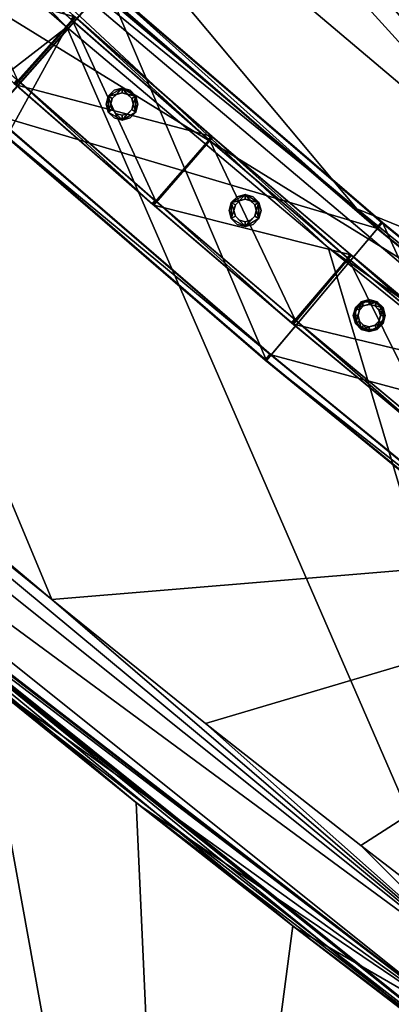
# Model space of a CAD drawing. Header units: millimetres. Extents: x 93711086 to 93775423, y 1247239064 to 1247319365.
# Tile 55 of 256: x 93747641 to 93747889, y 1247275361 to 1247276017. Entities that reach past the tile are written whole.
import ezdxf

# ---------------------------------------------------------------- set-up
doc = ezdxf.new("R2010")
doc.units = ezdxf.units.MM
doc.layers.add('BEAM', color=7, linetype='Continuous')
doc.layers.add('CONCRETE_ITEM', color=7, linetype='Continuous')

# ---------------------------------------------------------------- blocks, each defined once
blk = doc.blocks.new('ad5c39cf-2ef9-4802-b14b-9efffbcddd81')
at = {"color": 0, "transparency": 16777216}
mesh = blk.add_polyface(dxfattribs=at)
corners = [(93747348.67, 1247276308.42, 3483.8), (93746376.74, 1247275601.09, 3094.07), (93747211.1, 1247276441.24, 3488.56), (93747455.03, 1247276129.24, 3933.28), (93746675.23, 1247276555.58, 3945.11), (93746781.57, 1247276447.92, 3940.69), (93746857.65, 1247276371.59, 3937.68), (93746934.08, 1247276295.66, 3934.78), (93747373.48, 1247276040.84, 3928.05), (93747010.92, 1247276220.21, 3931.99), (93747482.05, 1247276432.73, 3948.1), (93747271.89, 1247276636.66, 3955.66), (93747483.28, 1247275781.92, 3917.74), (93747292.3, 1247275952.84, 3922.85), (93747436.05, 1247275823.25, 3918.9), (93747150.74, 1247276085.4, 3927.24), (93747467.5, 1247275795.65, 3918.12), (93747280.19, 1247275940.25, 3905.39), (93747268.04, 1247275927.6, 3887.86), (93747962.17, 1247275373.01, 3891.58), (93747243.77, 1247275902.36, 3852.87), (93747098.23, 1247276038.74, 3677.31), (93747387.46, 1247275772.76, 3758.93), (93746957.49, 1247276174.53, 3682.07), (93747487.16, 1247276178.5, 3479.39), (93746721.05, 1247275274.49, 3083.75), (93747626.9, 1247276052.27, 3475.41), (93747642.12, 1247276038.86, 3475.03), (93747091.23, 1247274953.55, 3075.72), (93747672.64, 1247276012.21, 3474.27), (93747507.31, 1247276203.43, 3382.97), (93747369.09, 1247276333.15, 3387.39), (93747558.04, 1247276258.68, 3377.97), (93747388.14, 1247275772.17, 3806.47), (93747404.6, 1247275757.68, 3848.52), (93747388.74, 1247275771.64, 3848.92), (93747436.43, 1247275729.9, 3847.74), (93747240.93, 1247275904.97, 3672.91), (93746719.84, 1247275028.2, 3335.72), (93747748.19, 1247274844.9, 3491.34), (93747402.08, 1247275759.9, 3668.55), (93747386.18, 1247275773.89, 3668.95), (93747497.24, 1247276190.96, 3431.18), (93747004.98, 1247276691.23, 3400.89), (93747080.41, 1247276615.51, 3397.88), (93747135.29, 1247276515.82, 3491.39), (93747155.98, 1247276540.36, 3394.98), (93747231.7, 1247276465.82, 3392.15), (93747662.67, 1247275630.75, 3913.85), (93746806.83, 1247276323.41, 3867.71), (93746883.57, 1247276247.17, 3864.8), (93747101.29, 1247276035.83, 3857.26), (93746960.75, 1247276171.36, 3862.01), (93746515.68, 1247276618.25, 3789.74), (93747617.48, 1247275577.29, 3843.86)]
mesh.append_faces([[corners[k] for k in face] for face in [(0, 1, 2, 0), (3, 4, 5, 3), (3, 5, 6, 3), (7, 3, 6, 7), (8, 7, 9, 8), (8, 3, 7, 8), (3, 10, 11, 3), (12, 3, 8, 12), (8, 13, 14, 8), (15, 13, 8, 15), (8, 9, 15, 8), (8, 16, 12, 8), (16, 8, 14, 16), (17, 18, 19, 17), (18, 20, 19, 18), (21, 22, 23, 21), (0, 24, 25, 0), (24, 26, 25, 24), (27, 25, 26, 27), (28, 25, 29, 28), (27, 29, 25, 27), (30, 31, 32, 30), (17, 16, 14, 17), (33, 34, 35, 33), (35, 20, 33, 35), (33, 36, 34, 33), (37, 21, 38, 37), (39, 40, 38, 39), (41, 38, 40, 41), (42, 43, 44, 42), (0, 42, 24, 0), (45, 42, 2, 45), (2, 42, 0, 2), (42, 44, 46, 42), (42, 31, 30, 42), (42, 46, 47, 42), (42, 47, 31, 42), (15, 17, 13, 15), (7, 17, 9, 7), (9, 17, 15, 9), (17, 14, 13, 17), (17, 12, 16, 17), (17, 48, 12, 17), (18, 49, 50, 18), (18, 51, 20, 18), (18, 50, 52, 18), (18, 52, 51, 18), (33, 53, 22, 33), (52, 33, 51, 52), (50, 33, 52, 50), (51, 33, 20, 51), (33, 54, 36, 33), (22, 21, 37, 22), (22, 37, 41, 22)]], dxfattribs={"color": 0})
mesh = blk.add_polyface(dxfattribs=at)
corners = [(93748061.37, 1247275925.67, 3647.44), (93747790.51, 1247276150.9, 3367.86), (93747745.78, 1247276190.07, 3368.98), (93747477.2, 1247276437.34, 3662.74), (93748111.72, 1247275790.59, 3365.38), (93747865.71, 1247275891.02, 3373.91), (93747558.04, 1247276258.68, 3377.97), (93747965, 1247275810.66, 3372.03), (93747692.3, 1247276037.52, 3377.85), (93747661.88, 1247276064.09, 3378.6), (93747960.71, 1247276007.1, 3363.91), (93747753.91, 1247276182.93, 3939.75), (93747798.27, 1247276144.11, 3938.64), (93747482.05, 1247276432.73, 3948.1), (93747455.03, 1247276129.24, 3933.28), (93747617.77, 1247276305.64, 3943.7), (93748191.53, 1247275674.66, 3924.55), (93747967.27, 1247276001.72, 3934.71), (93747483.28, 1247275781.92, 3917.74), (93747662.67, 1247275630.75, 3913.85), (93747497.24, 1247276190.96, 3431.18), (93747672.64, 1247276012.21, 3474.27), (93747642.12, 1247276038.86, 3475.03), (93748056.39, 1247275718.35, 3418.6), (93747846.54, 1247275865.37, 3470.34), (93747646.69, 1247276077.46, 3378.98), (93747507.31, 1247276203.43, 3382.97), (93748167.68, 1247275652.97, 3368.86), (93748065.75, 1247275731.33, 3370.38), (93747472.34, 1247276441.96, 3377.39), (93747608.76, 1247276313.92, 3372.97), (93748058.4, 1247275928.03, 3362.03), (93748157.7, 1247275849.85, 3360.39), (93748064.34, 1247275923.3, 3932.85), (93748149.15, 1247275626.87, 3465.3), (93748047.02, 1247275705.36, 3466.81), (93747626.9, 1247276052.27, 3475.41), (93747487.16, 1247276178.5, 3479.39), (93747946.06, 1247275784.85, 3468.47), (93748258.27, 1247275772.53, 3358.86), (93748163.04, 1247275845.65, 3931.22), (93747280.19, 1247275940.25, 3905.39), (93747962.17, 1247275373.01, 3891.58)]
mesh.append_faces([[corners[k] for k in face] for face in [(0, 1, 2, 0), (2, 3, 0, 2), (4, 5, 6, 4), (5, 4, 7, 5), (8, 6, 5, 8), (6, 8, 9, 6), (6, 1, 10, 6), (1, 6, 2, 1), (10, 4, 6, 10), (3, 11, 0, 3), (12, 0, 11, 12), (13, 14, 15, 13), (16, 17, 12, 16), (12, 11, 16, 12), (14, 16, 15, 14), (14, 18, 19, 14), (14, 19, 16, 14), (20, 21, 22, 20), (23, 24, 20, 23), (21, 20, 24, 21), (8, 20, 9, 8), (20, 8, 5, 20), (5, 23, 20, 5), (6, 25, 26, 6), (6, 9, 25, 6), (4, 27, 28, 4), (28, 7, 4, 28), (29, 30, 6, 29), (2, 6, 30, 2), (10, 31, 4, 10), (32, 4, 31, 32), (33, 17, 16, 33), (23, 34, 35, 23), (20, 36, 37, 20), (20, 22, 36, 20), (24, 23, 38, 24), (38, 23, 35, 38), (25, 20, 26, 25), (9, 20, 25, 9), (23, 5, 7, 23), (23, 7, 28, 23), (0, 39, 32, 0), (3, 30, 29, 3), (3, 2, 30, 3), (10, 0, 31, 10), (1, 0, 10, 1), (31, 0, 32, 31), (15, 3, 13, 15), (11, 3, 15, 11), (17, 33, 0, 17), (0, 12, 17, 0), (0, 33, 40, 0), (15, 16, 11, 15), (41, 42, 19, 41)]], dxfattribs={"color": 0})
mesh = blk.add_polyface(dxfattribs=at)
corners = [(93748089.34, 1247275299.29, 3907.38), (93748191.53, 1247275674.66, 3924.55), (93747972.75, 1247275386.64, 3908.83), (93747091.23, 1247274953.55, 3075.72), (93747672.64, 1247276012.21, 3474.27), (93748087.69, 1247275056.53, 3297.62), (93747868.31, 1247275466.79, 3910.32), (93747764.91, 1247275548.15, 3911.99), (93747662.67, 1247275630.75, 3913.85), (93747940.42, 1247275344.96, 3856.08), (93747962.17, 1247275373.01, 3891.58), (93747243.77, 1247275902.36, 3852.87), (93748164.35, 1247275157.67, 3656.13), (93748045.84, 1247275244.39, 3657.39), (93747748.19, 1247274844.9, 3491.34), (93747928.32, 1247275332.48, 3658.84), (93747823.02, 1247275413.36, 3660.34), (93747846.54, 1247275865.37, 3470.34), (93747946.06, 1247275784.85, 3468.47), (93748047.02, 1247275705.36, 3466.81), (93748149.15, 1247275626.87, 3465.3), (93747404.6, 1247275757.68, 3848.52), (93747436.43, 1247275729.9, 3847.74), (93747824.7, 1247275412.04, 3840.32), (93747929.84, 1247275331.32, 3838.83), (93748047.17, 1247275243.41, 3837.38), (93748046.14, 1247275244.17, 3698.77), (93748046.5, 1247275243.9, 3747.39), (93747387.46, 1247275772.76, 3758.93), (93747388.14, 1247275772.17, 3806.47), (93747386.18, 1247275773.89, 3668.95), (93747433.99, 1247275732.04, 3667.77), (93747418.01, 1247275745.95, 3668.16), (93747615.41, 1247275578.98, 3663.88), (93747402.08, 1247275759.9, 3668.55), (93747718.67, 1247275495.48, 3662.01), (93748283.82, 1247275072.25, 3655.07), (93748056.39, 1247275718.35, 3418.6), (93748263.37, 1247275541.24, 3463.84), (93748167.68, 1247275652.97, 3368.86), (93748065.75, 1247275731.33, 3370.38), (93748325.52, 1247275128.5, 3905.06), (93748206.98, 1247275213.23, 3906.13), (93747388.74, 1247275771.64, 3848.92), (93747617.48, 1247275577.29, 3843.86), (93747720.55, 1247275493.99, 3841.99), (93748165.5, 1247275156.83, 3836.13)]
mesh.append_faces([[corners[k] for k in face] for face in [(0, 1, 2, 0), (3, 4, 5, 3), (6, 2, 1, 6), (7, 1, 8, 7), (1, 7, 6, 1), (9, 10, 11, 9), (12, 13, 14, 12), (13, 15, 14, 13), (16, 14, 15, 16), (17, 18, 5, 17), (19, 5, 18, 19), (19, 20, 5, 19), (0, 2, 10, 0), (6, 10, 2, 6), (9, 21, 22, 9), (9, 23, 24, 9), (24, 25, 9, 24), (26, 27, 28, 26), (27, 25, 29, 27), (26, 28, 30, 26), (28, 27, 29, 28), (14, 31, 32, 14), (31, 14, 33, 31), (32, 34, 14, 32), (14, 16, 35, 14), (35, 33, 14, 35), (12, 14, 36, 12), (5, 4, 17, 5), (37, 38, 20, 37), (39, 37, 40, 39), (8, 10, 7, 8), (7, 10, 6, 7), (10, 41, 42, 10), (10, 42, 0, 10), (9, 43, 21, 9), (9, 11, 43, 9), (9, 22, 44, 9), (9, 44, 45, 9), (9, 45, 23, 9), (46, 9, 25, 46), (29, 23, 45, 29), (29, 45, 44, 29), (27, 46, 25, 27), (29, 24, 23, 29), (29, 25, 24, 29), (26, 30, 34, 26), (26, 31, 33, 26), (26, 34, 32, 26), (26, 32, 31, 26), (26, 33, 35, 26), (26, 35, 16, 26), (13, 12, 26, 13), (26, 16, 15, 26), (15, 13, 26, 15)]], dxfattribs={"color": 0})
blk = doc.blocks.new('5bbbe152-908d-476c-86af-f8c3bda7d93c')
at = {"color": 0, "transparency": 16777216}
mesh = blk.add_polyface(dxfattribs=at)
corners = [(93748187.85, 1247275485.78, 4983.43), (93748070.48, 1247275728.19, 4985.53), (93747995.76, 1247275634.28, 4986.31), (93748190.8, 1247275489.78, 4978.4), (93747997.99, 1247275638.39, 4926.29), (93747998.8, 1247275638.21, 4981.28), (93748190.14, 1247275489.85, 4923.41), (93748187.14, 1247275485.85, 4923.44), (93747994.88, 1247275634.48, 4926.32), (93747882.85, 1247275881.88, 4989.24), (93747805.64, 1247275790.01, 4990.07), (93748069.6, 1247275728.39, 4925.54), (93747881.81, 1247275882.21, 4929.25), (93748066.48, 1247275724.48, 4925.57), (93747878.59, 1247275878.38, 4929.28), (93748067.29, 1247275724.29, 4980.56), (93747879.55, 1247275878.08, 4984.27), (93747808.77, 1247275793.86, 4985.04), (93747807.81, 1247275794.17, 4930.05), (93747804.6, 1247275790.34, 4930.08), (93747699.08, 1247276040.42, 4993.71), (93747619.71, 1247275950.41, 4994.6), (93747697.9, 1247276040.87, 4933.72), (93747695.67, 1247276036.71, 4988.75), (93747694.59, 1247276037.12, 4933.76), (93747622.92, 1247275954.2, 4989.56), (93747621.83, 1247275954.61, 4934.57), (93747618.53, 1247275950.86, 4934.61), (93747694.11, 1247276037.55, 4933.77), (93747697.46, 1247276041.26, 4933.74), (93747518.61, 1247276203.17, 4998.86), (93747437.44, 1247276114.79, 4999.8), (93747517.31, 1247276203.73, 4938.88), (93747515.12, 1247276199.54, 4993.9), (93747513.92, 1247276200.05, 4938.91), (93747440.71, 1247276118.52, 4994.76), (93747439.52, 1247276119.03, 4939.77), (93747436.13, 1247276115.35, 4939.81), (93747513.47, 1247276200.48, 4938.93), (93747516.89, 1247276204.13, 4938.89), (93747339.51, 1247276370.13, 4944.61)]
mesh.append_faces([[corners[k] for k in face] for face in [(0, 1, 2, 0), (3, 4, 5, 3), (6, 8, 4, 6), (7, 2, 8, 7), (2, 9, 10, 2), (1, 12, 9, 1), (11, 14, 12, 11), (13, 16, 14, 13), (15, 17, 16, 15), (5, 18, 17, 5), (4, 19, 18, 4), (8, 10, 19, 8), (10, 20, 21, 10), (9, 22, 20, 9), (14, 23, 24, 14), (16, 25, 23, 16), (17, 26, 25, 17), (18, 27, 26, 18), (19, 21, 27, 19), (21, 30, 31, 21), (23, 35, 33, 23), (25, 36, 35, 25), (26, 37, 36, 26), (27, 31, 37, 27)]], dxfattribs={"vtx0": -1, "color": 0})
mesh.append_faces([[corners[k] for k in face] for face in [(28, 22, 14, 28), (38, 32, 28, 38)]], dxfattribs={"vtx0": -1, "vtx1": -1, "vtx2": -1, "vtx3": -1, "color": 0})
mesh.append_faces([[corners[k] for k in face] for face in [(29, 32, 20, 29), (23, 33, 28, 23), (39, 40, 30, 39)]], dxfattribs={"vtx1": -1, "vtx2": -1, "vtx3": -1, "color": 0})
mesh.append_faces([[corners[k] for k in face] for face in [(6, 7, 8, 6), (7, 0, 2, 7), (2, 1, 9, 2), (1, 11, 12, 1), (11, 13, 14, 11), (13, 15, 16, 13), (15, 5, 17, 15), (5, 4, 18, 5), (4, 8, 19, 4), (8, 2, 10, 8), (10, 9, 20, 10), (9, 12, 22, 9), (14, 16, 23, 14), (16, 17, 25, 16), (17, 18, 26, 17), (18, 19, 27, 18), (19, 10, 21, 19), (28, 29, 22, 28), (22, 12, 14, 22), (14, 24, 28, 14), (21, 20, 30, 21), (32, 30, 20, 32), (20, 22, 29, 20), (33, 34, 28, 33), (28, 24, 23, 28), (23, 25, 35, 23), (25, 26, 36, 25), (26, 27, 37, 26), (27, 21, 31, 27), (38, 39, 32, 38), (32, 29, 28, 32), (28, 34, 38, 28), (30, 32, 39, 30), (38, 34, 33, 38)]], dxfattribs={"vtx2": -1, "vtx3": -1, "color": 0})
blk = doc.blocks.new('b1b5bb2e-dd73-4d3d-9707-467c9ee9ec22')
at = {"color": 0, "transparency": 16777216}
mesh = blk.add_polyface(dxfattribs=at)
corners = [(93747677.7, 1247276019.23, 4049.16), (93747678.32, 1247276018.73, 4089.16), (93747769.39, 1247275939.19, 4086.84), (93747676.28, 1247276016.52, 4086.16), (93747675.71, 1247276016.98, 4049.17), (93747766.82, 1247275937.41, 4046.85), (93747767.77, 1247275936.62, 4083.83), (93747677.94, 1247276019.06, 4089.17), (93747637.98, 1247275974.31, 4089.22), (93747638.6, 1247275973.75, 4089.2), (93747675.31, 1247276017.35, 4049.18), (93747677.31, 1247276019.58, 4049.17), (93747768.8, 1247275939.67, 4046.84), (93747639.93, 1247275976.58, 4086.22), (93747675.9, 1247276016.86, 4086.17), (93747637.35, 1247275974.83, 4049.23), (93747639.34, 1247275977.07, 4049.22), (93747639.97, 1247275976.51, 4049.21), (93747587.05, 1247276100.17, 4051.66), (93747587.7, 1247276099.63, 4091.65), (93747585.65, 1247276097.45, 4088.66), (93747585.04, 1247276097.95, 4051.66), (93747640.54, 1247275976.04, 4086.2), (93747548.87, 1247276057.85, 4051.72), (93747547.52, 1247276055.08, 4091.71), (93747584.64, 1247276098.31, 4051.68), (93747586.66, 1247276100.53, 4051.67), (93747549.48, 1247276057.35, 4088.71), (93747548.9, 1247276057.88, 4088.73), (93747546.86, 1247276055.62, 4051.72), (93747546.25, 1247276056.18, 4051.74), (93747587.33, 1247276099.97, 4091.66)]
mesh.append_faces([[corners[k] for k in face] for face in [(3, 5, 6, 3), (10, 0, 5, 10), (23, 13, 17, 23), (25, 18, 10, 25)]], dxfattribs={"vtx0": -1, "vtx1": -1, "vtx2": -1, "vtx3": -1, "color": 0})
mesh.append_faces([[corners[k] for k in face] for face in [(9, 2, 1, 9), (7, 0, 11, 7), (10, 3, 14, 10), (24, 7, 19, 24), (31, 18, 26, 31)]], dxfattribs={"vtx0": -1, "vtx2": -1, "vtx3": -1, "color": 0})
mesh.append_faces([[corners[k] for k in face] for face in [(1, 7, 9, 1), (11, 18, 7, 11), (14, 20, 10, 14), (8, 24, 15, 8)]], dxfattribs={"vtx1": -1, "vtx2": -1, "vtx3": -1, "color": 0})
mesh.append_faces([[corners[k] for k in face] for face in [(0, 1, 2, 0), (3, 4, 5, 3), (7, 8, 9, 7), (10, 11, 0, 10), (0, 12, 5, 0), (5, 4, 10, 5), (13, 14, 3, 13), (15, 16, 17, 15), (18, 19, 7, 18), (7, 1, 0, 7), (20, 21, 10, 20), (10, 4, 3, 10), (13, 22, 17, 13), (17, 16, 23, 17), (24, 8, 7, 24), (25, 26, 18, 25), (18, 11, 10, 18), (10, 21, 25, 10), (20, 14, 13, 20), (13, 27, 28, 13), (23, 16, 15, 23), (15, 29, 30, 15), (31, 19, 18, 31)]], dxfattribs={"vtx2": -1, "vtx3": -1, "color": 0})
mesh = blk.add_polyface(dxfattribs=at)
corners = [(93747731.96, 1247275896.17, 4046.86), (93747732.49, 1247275895.74, 4083.86), (93747824.73, 1247275817.09, 4081.71), (93747730.57, 1247275893.43, 4086.86), (93747730, 1247275893.9, 4046.87), (93747822.27, 1247275815.22, 4044.72), (93747823.49, 1247275814.2, 4084.69), (93747769.39, 1247275939.19, 4086.84), (93747729.92, 1247275893.99, 4086.87), (93747769.77, 1247275938.86, 4086.83), (93747861.75, 1247275860.43, 4084.69), (93747766.82, 1247275937.41, 4046.85), (93747768.8, 1247275939.67, 4046.84), (93747769.2, 1247275939.32, 4046.83), (93747731.85, 1247275896.29, 4083.87), (93747767.37, 1247275936.96, 4083.84), (93747767.77, 1247275936.62, 4083.83), (93747729.33, 1247275894.48, 4046.88), (93747731.3, 1247275896.74, 4046.88), (93747824.22, 1247275817.5, 4044.72), (93747677.7, 1247276019.23, 4049.16), (93747767.24, 1247275937.05, 4046.84), (93747676.28, 1247276016.52, 4086.16), (93747639.97, 1247275976.51, 4049.21), (93747640.54, 1247275976.04, 4086.2), (93747638.6, 1247275973.75, 4089.2), (93747637.98, 1247275974.26, 4049.21), (93747639.93, 1247275976.58, 4086.22), (93747637.35, 1247275974.83, 4049.23), (93747637.98, 1247275974.31, 4089.22)]
mesh.append_faces([[corners[k] for k in face] for face in [(3, 5, 6, 3), (14, 16, 2, 14), (17, 0, 5, 17), (27, 22, 14, 27), (28, 23, 17, 28)]], dxfattribs={"vtx0": -1, "vtx1": -1, "vtx2": -1, "vtx3": -1, "color": 0})
mesh.append_faces([[corners[k] for k in face] for face in [(3, 10, 9, 3), (7, 13, 12, 7), (14, 0, 18, 14), (17, 3, 8, 17), (28, 25, 29, 28)]], dxfattribs={"vtx0": -1, "vtx2": -1, "vtx3": -1, "color": 0})
mesh.append_faces([[corners[k] for k in face] for face in [(9, 7, 3, 9), (12, 20, 7, 12), (18, 23, 14, 18), (8, 25, 17, 8)]], dxfattribs={"vtx1": -1, "vtx2": -1, "vtx3": -1, "color": 0})
mesh.append_faces([[corners[k] for k in face] for face in [(0, 1, 2, 0), (3, 4, 5, 3), (7, 8, 3, 7), (11, 12, 13, 11), (14, 15, 16, 14), (2, 1, 14, 2), (17, 18, 0, 17), (0, 19, 5, 0), (5, 4, 17, 5), (7, 9, 13, 7), (11, 21, 16, 11), (16, 15, 22, 16), (23, 24, 14, 23), (14, 1, 0, 14), (25, 26, 17, 25), (17, 4, 3, 17), (25, 8, 7, 25), (22, 15, 14, 22), (14, 24, 27, 14), (23, 18, 17, 23), (17, 26, 28, 17), (28, 26, 25, 28)]], dxfattribs={"vtx2": -1, "vtx3": -1, "color": 0})
mesh = blk.add_polyface(dxfattribs=at)
corners = [(93747861.61, 1247275860.53, 4044.68), (93747862.13, 1247275860.1, 4084.68), (93747955.47, 1247275782.54, 4082.72), (93747860.16, 1247275857.84, 4081.68), (93747859.67, 1247275858.23, 4044.68), (93747952.67, 1247275780.96, 4042.73), (93747824.9, 1247275816.92, 4044.7), (93747825.39, 1247275816.52, 4081.69), (93747919.31, 1247275738.48, 4079.72), (93747823.49, 1247275814.2, 4084.69), (93747822.97, 1247275814.62, 4044.7), (93747916.24, 1247275737.12, 4042.74), (93747917.44, 1247275736.13, 4082.72), (93747861.75, 1247275860.43, 4084.69), (93747822.82, 1247275814.77, 4084.71), (93747859.26, 1247275858.59, 4044.69), (93747861.2, 1247275860.87, 4044.69), (93747824.73, 1247275817.09, 4081.71), (93747859.76, 1247275858.18, 4081.69), (93747822.27, 1247275815.22, 4044.72), (93747824.22, 1247275817.5, 4044.72), (93747918.16, 1247275739.43, 4042.74), (93747769.2, 1247275939.32, 4046.83), (93747769.77, 1247275938.86, 4086.83), (93747767.77, 1247275936.62, 4083.83), (93747767.24, 1247275937.05, 4046.84), (93747731.96, 1247275896.17, 4046.86), (93747730.57, 1247275893.43, 4086.86), (93747766.82, 1247275937.41, 4046.85)]
mesh.append_faces([[corners[k] for k in face] for face in [(15, 0, 5, 15), (17, 3, 8, 17), (19, 6, 11, 19), (22, 13, 0, 22), (24, 15, 3, 24), (28, 22, 15, 28)]], dxfattribs={"vtx0": -1, "vtx1": -1, "vtx2": -1, "vtx3": -1, "color": 0})
mesh.append_faces([[corners[k] for k in face] for face in [(9, 2, 1, 9), (17, 6, 20, 17)]], dxfattribs={"vtx0": -1, "vtx2": -1, "vtx3": -1, "color": 0})
mesh.append_faces([[corners[k] for k in face] for face in [(12, 9, 11, 12), (1, 13, 9, 1), (20, 26, 17, 20)]], dxfattribs={"vtx1": -1, "vtx2": -1, "vtx3": -1, "color": 0})
mesh.append_faces([[corners[k] for k in face] for face in [(0, 1, 2, 0), (3, 4, 5, 3), (6, 7, 8, 6), (9, 10, 11, 9), (13, 14, 9, 13), (9, 12, 2, 9), (15, 16, 0, 15), (17, 18, 3, 17), (8, 7, 17, 8), (19, 20, 6, 19), (6, 21, 11, 6), (11, 10, 19, 11), (22, 23, 13, 22), (13, 1, 0, 13), (0, 16, 22, 0), (24, 25, 15, 24), (15, 4, 3, 15), (3, 18, 24, 3), (17, 7, 6, 17), (19, 10, 9, 19), (9, 14, 27, 9), (27, 14, 13, 27), (22, 16, 15, 22), (15, 25, 28, 15), (24, 18, 17, 24)]], dxfattribs={"vtx2": -1, "vtx3": -1, "color": 0})
mesh = blk.add_polyface(dxfattribs=at)
corners = [(93748012.31, 1247275659.46, 4080.96), (93748011.86, 1247275659.83, 4040.96), (93748013.74, 1247275662.16, 4040.96), (93748048.1, 1247275703.82, 4077.96), (93748047.68, 1247275704.16, 4040.96), (93748049.57, 1247275706.49, 4040.96), (93748014.16, 1247275661.82, 4077.96), (93748050.02, 1247275706.13, 4080.96), (93747955.47, 1247275782.54, 4082.72), (93747917.44, 1247275736.13, 4082.72), (93747955, 1247275782.93, 4042.72), (93747953.53, 1247275780.25, 4079.72), (93747953.09, 1247275780.61, 4042.72), (93747919.31, 1247275738.48, 4079.72), (93747918.86, 1247275738.84, 4042.73), (93747916.96, 1247275736.52, 4042.73), (93747952.67, 1247275780.96, 4042.73), (93747954.58, 1247275783.27, 4042.73), (93747916.24, 1247275737.12, 4042.74), (93747918.16, 1247275739.43, 4042.74), (93747861.61, 1247275860.53, 4044.68), (93747860.16, 1247275857.84, 4081.68), (93747824.9, 1247275816.92, 4044.7), (93747859.67, 1247275858.23, 4044.68), (93747859.26, 1247275858.59, 4044.69)]
mesh.append_faces([[corners[k] for k in face] for face in [(0, 8, 9, 0), (7, 10, 8, 7), (4, 11, 12, 4), (3, 13, 11, 3), (6, 14, 13, 6), (1, 9, 15, 1)]], dxfattribs={"vtx0": -1, "color": 0})
mesh.append_faces([[corners[k] for k in face] for face in [(16, 10, 4, 16), (18, 14, 1, 18)]], dxfattribs={"vtx0": -1, "vtx1": -1, "vtx2": -1, "vtx3": -1, "color": 0})
mesh.append_faces([[corners[k] for k in face] for face in [(0, 2, 6, 0), (3, 5, 7, 3)]], dxfattribs={"vtx0": -1, "vtx2": -1, "vtx3": -1, "color": 0})
mesh.append_faces([[corners[k] for k in face] for face in [(7, 0, 6, 7), (6, 3, 7, 6), (17, 20, 8, 17), (11, 21, 16, 11), (19, 22, 13, 19)]], dxfattribs={"vtx1": -1, "vtx2": -1, "vtx3": -1, "color": 0})
mesh.append_faces([[corners[k] for k in face] for face in [(0, 1, 2, 0), (3, 4, 5, 3), (0, 7, 8, 0), (7, 5, 10, 7), (4, 3, 11, 4), (3, 6, 13, 3), (6, 2, 14, 6), (1, 0, 9, 1), (16, 17, 10, 16), (10, 5, 4, 10), (4, 12, 16, 4), (18, 19, 14, 18), (14, 2, 1, 14), (1, 15, 18, 1), (8, 10, 17, 8), (16, 12, 11, 16), (13, 14, 19, 13), (18, 15, 9, 18), (20, 17, 16, 20), (16, 23, 24, 16), (21, 11, 13, 21)]], dxfattribs={"vtx2": -1, "vtx3": -1, "color": 0})
blk = doc.blocks.new('627bee91-1adc-4e2c-8556-186d8a3616e6')
at = {"color": 0, "transparency": 16777216}
mesh = blk.add_polyface(dxfattribs=at)
corners = [(93747873.98, 1247275812.48, 4084.24), (93747870.25, 1247275813.47, 4084.24), (93747870.25, 1247275813.47, 4984.24), (93747873.98, 1247275812.48, 4984.24), (93747867.52, 1247275816.2, 4084.24), (93747867.52, 1247275816.2, 4984.24), (93747866.53, 1247275819.93, 4084.24), (93747866.53, 1247275819.93, 4984.24), (93747867.52, 1247275823.65, 4084.24), (93747867.52, 1247275823.65, 4984.24), (93747870.25, 1247275826.38, 4084.24), (93747870.25, 1247275826.38, 4984.24), (93747873.98, 1247275827.38, 4084.24), (93747873.98, 1247275827.38, 4984.24), (93747877.7, 1247275826.38, 4084.24), (93747877.7, 1247275826.38, 4984.24), (93747880.43, 1247275823.65, 4084.24), (93747880.43, 1247275823.65, 4984.24), (93747881.43, 1247275819.93, 4084.24), (93747881.43, 1247275819.93, 4984.24), (93747880.43, 1247275816.2, 4084.24), (93747880.43, 1247275816.2, 4984.24), (93747877.7, 1247275813.47, 4084.24), (93747877.7, 1247275813.47, 4984.24), (93747873.98, 1247275809.28, 4084.24), (93747879.3, 1247275810.7, 4084.24), (93747879.3, 1247275810.7, 4984.24), (93747873.98, 1247275809.28, 4984.24), (93747883.2, 1247275814.6, 4084.24), (93747883.2, 1247275814.6, 4984.24), (93747884.63, 1247275819.93, 4084.24), (93747884.63, 1247275819.93, 4984.24), (93747883.2, 1247275825.25, 4084.24), (93747883.2, 1247275825.25, 4984.24), (93747879.3, 1247275829.15, 4084.24), (93747879.3, 1247275829.15, 4984.24), (93747873.98, 1247275830.58, 4084.24), (93747873.98, 1247275830.58, 4984.24), (93747868.65, 1247275829.15, 4084.24), (93747868.65, 1247275829.15, 4984.24), (93747864.75, 1247275825.25, 4084.24), (93747864.75, 1247275825.25, 4984.24), (93747863.33, 1247275819.93, 4084.24), (93747863.33, 1247275819.93, 4984.24), (93747864.75, 1247275814.6, 4084.24), (93747864.75, 1247275814.6, 4984.24), (93747868.65, 1247275810.7, 4084.24), (93747868.65, 1247275810.7, 4984.24)]
mesh.append_faces([[corners[k] for k in face] for face in [(0, 2, 3, 0), (1, 5, 2, 1), (4, 7, 5, 4), (6, 9, 7, 6), (8, 11, 9, 8), (10, 13, 11, 10), (12, 15, 13, 12), (14, 17, 15, 14), (16, 19, 17, 16), (18, 21, 19, 18), (20, 23, 21, 20), (22, 3, 23, 22), (24, 26, 27, 24), (25, 29, 26, 25), (28, 31, 29, 28), (30, 33, 31, 30), (32, 35, 33, 32), (34, 37, 35, 34), (36, 39, 37, 36), (38, 41, 39, 38), (40, 43, 41, 40), (42, 45, 43, 42), (44, 47, 45, 44), (46, 27, 47, 46)]], dxfattribs={"vtx0": -1, "color": 0})
mesh.append_faces([[corners[k] for k in face] for face in [(43, 47, 7, 43), (39, 43, 7, 39), (23, 47, 26, 23), (35, 39, 11, 35), (19, 26, 31, 19), (31, 35, 15, 31), (36, 32, 12, 36), (20, 32, 28, 20), (40, 36, 12, 40), (0, 28, 24, 0), (44, 40, 8, 44), (4, 24, 44, 4)]], dxfattribs={"vtx0": -1, "vtx1": -1, "vtx2": -1, "vtx3": -1, "color": 0})
mesh.append_faces([[corners[k] for k in face] for face in [(47, 5, 7, 47), (39, 7, 9, 39), (39, 9, 11, 39), (35, 11, 13, 35), (35, 13, 15, 35), (32, 16, 14, 32), (32, 14, 12, 32), (40, 12, 10, 40), (40, 10, 8, 40), (44, 8, 6, 44), (44, 6, 4, 44)]], dxfattribs={"vtx0": -1, "vtx2": -1, "vtx3": -1, "color": 0})
mesh.append_faces([[corners[k] for k in face] for face in [(2, 5, 47, 2), (3, 2, 47, 3), (23, 3, 47, 23), (21, 23, 26, 21), (19, 21, 26, 19), (17, 19, 31, 17), (15, 17, 31, 15), (18, 16, 32, 18), (20, 18, 32, 20), (22, 20, 28, 22), (0, 22, 28, 0), (1, 0, 24, 1), (4, 1, 24, 4)]], dxfattribs={"vtx1": -1, "vtx2": -1, "vtx3": -1, "color": 0})
mesh.append_faces([[corners[k] for k in face] for face in [(0, 1, 2, 0), (1, 4, 5, 1), (4, 6, 7, 4), (6, 8, 9, 6), (8, 10, 11, 8), (10, 12, 13, 10), (12, 14, 15, 12), (14, 16, 17, 14), (16, 18, 19, 16), (18, 20, 21, 18), (20, 22, 23, 20), (22, 0, 3, 22), (24, 25, 26, 24), (25, 28, 29, 25), (28, 30, 31, 28), (30, 32, 33, 30), (32, 34, 35, 32), (34, 36, 37, 34), (36, 38, 39, 36), (38, 40, 41, 38), (40, 42, 43, 40), (42, 44, 45, 42), (44, 46, 47, 44), (46, 24, 27, 46), (47, 27, 26, 47), (26, 29, 31, 26), (31, 33, 35, 31), (35, 37, 39, 35), (39, 41, 43, 39), (43, 45, 47, 43), (32, 30, 28, 32), (28, 25, 24, 28), (24, 46, 44, 24), (44, 42, 40, 44), (40, 38, 36, 40), (36, 34, 32, 36)]], dxfattribs={"vtx2": -1, "vtx3": -1, "color": 0})
blk = doc.blocks.new('5e72f8c9-3490-4e41-b789-1bca57eed1dd')
at = {"color": 0, "transparency": 16777216}
mesh = blk.add_polyface(dxfattribs=at)
corners = [(93747791.28, 1247275882.51, 4086.11), (93747787.55, 1247275883.51, 4086.11), (93747787.55, 1247275883.51, 4986.11), (93747791.28, 1247275882.51, 4986.11), (93747784.83, 1247275886.23, 4086.11), (93747784.83, 1247275886.23, 4986.11), (93747783.83, 1247275889.96, 4086.11), (93747783.83, 1247275889.96, 4986.11), (93747784.83, 1247275893.68, 4086.11), (93747784.83, 1247275893.68, 4986.11), (93747787.55, 1247275896.41, 4086.11), (93747787.55, 1247275896.41, 4986.11), (93747791.28, 1247275897.41, 4086.11), (93747791.28, 1247275897.41, 4986.11), (93747795, 1247275896.41, 4086.11), (93747795, 1247275896.41, 4986.11), (93747797.73, 1247275893.68, 4086.11), (93747797.73, 1247275893.68, 4986.11), (93747798.73, 1247275889.96, 4086.11), (93747798.73, 1247275889.96, 4986.11), (93747797.73, 1247275886.23, 4086.11), (93747797.73, 1247275886.23, 4986.11), (93747795, 1247275883.51, 4086.11), (93747795, 1247275883.51, 4986.11), (93747791.28, 1247275879.31, 4086.11), (93747796.6, 1247275880.73, 4086.11), (93747796.6, 1247275880.73, 4986.11), (93747791.28, 1247275879.31, 4986.11), (93747800.5, 1247275884.63, 4086.11), (93747800.5, 1247275884.63, 4986.11), (93747801.93, 1247275889.96, 4086.11), (93747801.93, 1247275889.96, 4986.11), (93747800.5, 1247275895.28, 4086.11), (93747800.5, 1247275895.28, 4986.11), (93747796.6, 1247275899.18, 4086.11), (93747796.6, 1247275899.18, 4986.11), (93747791.28, 1247275900.61, 4086.11), (93747791.28, 1247275900.61, 4986.11), (93747785.95, 1247275899.18, 4086.11), (93747785.95, 1247275899.18, 4986.11), (93747782.05, 1247275895.28, 4086.11), (93747782.05, 1247275895.28, 4986.11), (93747780.63, 1247275889.96, 4086.11), (93747780.63, 1247275889.96, 4986.11), (93747782.05, 1247275884.63, 4086.11), (93747782.05, 1247275884.63, 4986.11), (93747785.95, 1247275880.73, 4086.11), (93747785.95, 1247275880.73, 4986.11)]
mesh.append_faces([[corners[k] for k in face] for face in [(0, 2, 3, 0), (1, 5, 2, 1), (4, 7, 5, 4), (6, 9, 7, 6), (8, 11, 9, 8), (10, 13, 11, 10), (12, 15, 13, 12), (14, 17, 15, 14), (16, 19, 17, 16), (18, 21, 19, 18), (20, 23, 21, 20), (22, 3, 23, 22), (24, 26, 27, 24), (25, 29, 26, 25), (28, 31, 29, 28), (30, 33, 31, 30), (32, 35, 33, 32), (34, 37, 35, 34), (36, 39, 37, 36), (38, 41, 39, 38), (40, 43, 41, 40), (42, 45, 43, 42), (44, 47, 45, 44), (46, 27, 47, 46)]], dxfattribs={"vtx0": -1, "color": 0})
mesh.append_faces([[corners[k] for k in face] for face in [(45, 27, 5, 45), (41, 45, 5, 41), (21, 27, 29, 21), (37, 41, 9, 37), (17, 29, 33, 17), (33, 37, 13, 33), (28, 24, 20, 28), (32, 28, 20, 32), (4, 24, 44, 4), (36, 32, 16, 36), (8, 44, 40, 8), (40, 36, 12, 40)]], dxfattribs={"vtx0": -1, "vtx1": -1, "vtx2": -1, "vtx3": -1, "color": 0})
mesh.append_faces([[corners[k] for k in face] for face in [(27, 2, 5, 27), (41, 5, 7, 41), (41, 7, 9, 41), (37, 9, 11, 37), (37, 11, 13, 37), (24, 22, 20, 24), (32, 20, 18, 32), (32, 18, 16, 32), (36, 16, 14, 36), (36, 14, 12, 36)]], dxfattribs={"vtx0": -1, "vtx2": -1, "vtx3": -1, "color": 0})
mesh.append_faces([[corners[k] for k in face] for face in [(3, 2, 27, 3), (23, 3, 27, 23), (21, 23, 27, 21), (19, 21, 29, 19), (17, 19, 29, 17), (15, 17, 33, 15), (13, 15, 33, 13), (0, 22, 24, 0), (1, 0, 24, 1), (4, 1, 24, 4), (6, 4, 44, 6), (8, 6, 44, 8), (10, 8, 40, 10), (12, 10, 40, 12)]], dxfattribs={"vtx1": -1, "vtx2": -1, "vtx3": -1, "color": 0})
mesh.append_faces([[corners[k] for k in face] for face in [(0, 1, 2, 0), (1, 4, 5, 1), (4, 6, 7, 4), (6, 8, 9, 6), (8, 10, 11, 8), (10, 12, 13, 10), (12, 14, 15, 12), (14, 16, 17, 14), (16, 18, 19, 16), (18, 20, 21, 18), (20, 22, 23, 20), (22, 0, 3, 22), (24, 25, 26, 24), (25, 28, 29, 25), (28, 30, 31, 28), (30, 32, 33, 30), (32, 34, 35, 32), (34, 36, 37, 34), (36, 38, 39, 36), (38, 40, 41, 38), (40, 42, 43, 40), (42, 44, 45, 42), (44, 46, 47, 44), (46, 24, 27, 46), (27, 26, 29, 27), (29, 31, 33, 29), (33, 35, 37, 33), (37, 39, 41, 37), (41, 43, 45, 41), (45, 47, 27, 45), (24, 46, 44, 24), (44, 42, 40, 44), (40, 38, 36, 40), (36, 34, 32, 36), (32, 30, 28, 32), (28, 25, 24, 28)]], dxfattribs={"vtx2": -1, "vtx3": -1, "color": 0})
blk = doc.blocks.new('925d9e1f-391b-4e71-97c8-d312498a5845')
at = {"color": 0, "transparency": 16777216}
mesh = blk.add_polyface(dxfattribs=at)
corners = [(93747709.34, 1247275953.43, 4088.13), (93747705.62, 1247275954.42, 4088.13), (93747705.62, 1247275954.42, 4988.13), (93747709.34, 1247275953.43, 4988.13), (93747702.89, 1247275957.15, 4088.13), (93747702.89, 1247275957.15, 4988.13), (93747701.89, 1247275960.88, 4088.13), (93747701.89, 1247275960.88, 4988.13), (93747702.89, 1247275964.6, 4088.13), (93747702.89, 1247275964.6, 4988.13), (93747705.62, 1247275967.33, 4088.13), (93747705.62, 1247275967.33, 4988.13), (93747709.34, 1247275968.33, 4088.13), (93747709.34, 1247275968.33, 4988.13), (93747713.07, 1247275967.33, 4088.13), (93747713.07, 1247275967.33, 4988.13), (93747715.79, 1247275964.6, 4088.13), (93747715.79, 1247275964.6, 4988.13), (93747716.79, 1247275960.88, 4088.13), (93747716.79, 1247275960.88, 4988.13), (93747715.79, 1247275957.15, 4088.13), (93747715.79, 1247275957.15, 4988.13), (93747713.07, 1247275954.42, 4088.13), (93747713.07, 1247275954.42, 4988.13), (93747709.34, 1247275950.23, 4088.13), (93747714.67, 1247275951.65, 4088.13), (93747714.67, 1247275951.65, 4988.13), (93747709.34, 1247275950.23, 4988.13), (93747718.56, 1247275955.55, 4088.13), (93747718.56, 1247275955.55, 4988.13), (93747719.99, 1247275960.88, 4088.13), (93747719.99, 1247275960.88, 4988.13), (93747718.56, 1247275966.2, 4088.13), (93747718.56, 1247275966.2, 4988.13), (93747714.67, 1247275970.1, 4088.13), (93747714.67, 1247275970.1, 4988.13), (93747709.34, 1247275971.53, 4088.13), (93747709.34, 1247275971.53, 4988.13), (93747704.02, 1247275970.1, 4088.13), (93747704.02, 1247275970.1, 4988.13), (93747700.12, 1247275966.2, 4088.13), (93747700.12, 1247275966.2, 4988.13), (93747698.69, 1247275960.88, 4088.13), (93747698.69, 1247275960.88, 4988.13), (93747700.12, 1247275955.55, 4088.13), (93747700.12, 1247275955.55, 4988.13), (93747704.02, 1247275951.65, 4088.13), (93747704.02, 1247275951.65, 4988.13)]
mesh.append_faces([[corners[k] for k in face] for face in [(0, 2, 3, 0), (1, 5, 2, 1), (4, 7, 5, 4), (6, 9, 7, 6), (8, 11, 9, 8), (10, 13, 11, 10), (12, 15, 13, 12), (14, 17, 15, 14), (16, 19, 17, 16), (18, 21, 19, 18), (20, 23, 21, 20), (22, 3, 23, 22), (24, 26, 27, 24), (25, 29, 26, 25), (28, 31, 29, 28), (30, 33, 31, 30), (32, 35, 33, 32), (34, 37, 35, 34), (36, 39, 37, 36), (38, 41, 39, 38), (40, 43, 41, 40), (42, 45, 43, 42), (44, 47, 45, 44), (46, 27, 47, 46)]], dxfattribs={"vtx0": -1, "color": 0})
mesh.append_faces([[corners[k] for k in face] for face in [(45, 27, 5, 45), (41, 45, 5, 41), (21, 27, 29, 21), (37, 41, 9, 37), (17, 29, 33, 17), (33, 37, 13, 33), (28, 24, 20, 28), (32, 28, 20, 32), (4, 24, 44, 4), (36, 32, 16, 36), (8, 44, 40, 8), (40, 36, 12, 40)]], dxfattribs={"vtx0": -1, "vtx1": -1, "vtx2": -1, "vtx3": -1, "color": 0})
mesh.append_faces([[corners[k] for k in face] for face in [(27, 2, 5, 27), (41, 5, 7, 41), (41, 7, 9, 41), (37, 9, 11, 37), (37, 11, 13, 37), (24, 22, 20, 24), (32, 20, 18, 32), (32, 18, 16, 32), (36, 16, 14, 36), (36, 14, 12, 36)]], dxfattribs={"vtx0": -1, "vtx2": -1, "vtx3": -1, "color": 0})
mesh.append_faces([[corners[k] for k in face] for face in [(3, 2, 27, 3), (23, 3, 27, 23), (21, 23, 27, 21), (19, 21, 29, 19), (17, 19, 29, 17), (15, 17, 33, 15), (13, 15, 33, 13), (0, 22, 24, 0), (1, 0, 24, 1), (4, 1, 24, 4), (6, 4, 44, 6), (8, 6, 44, 8), (10, 8, 40, 10), (12, 10, 40, 12)]], dxfattribs={"vtx1": -1, "vtx2": -1, "vtx3": -1, "color": 0})
mesh.append_faces([[corners[k] for k in face] for face in [(0, 1, 2, 0), (1, 4, 5, 1), (4, 6, 7, 4), (6, 8, 9, 6), (8, 10, 11, 8), (10, 12, 13, 10), (12, 14, 15, 12), (14, 16, 17, 14), (16, 18, 19, 16), (18, 20, 21, 18), (20, 22, 23, 20), (22, 0, 3, 22), (24, 25, 26, 24), (25, 28, 29, 25), (28, 30, 31, 28), (30, 32, 33, 30), (32, 34, 35, 32), (34, 36, 37, 34), (36, 38, 39, 36), (38, 40, 41, 38), (40, 42, 43, 40), (42, 44, 45, 42), (44, 46, 47, 44), (46, 24, 27, 46), (27, 26, 29, 27), (29, 31, 33, 29), (33, 35, 37, 33), (37, 39, 41, 37), (41, 43, 45, 41), (45, 47, 27, 45), (24, 46, 44, 24), (44, 42, 40, 44), (40, 38, 36, 40), (36, 34, 32, 36), (32, 30, 28, 32), (28, 25, 24, 28)]], dxfattribs={"vtx2": -1, "vtx3": -1, "color": 0})

msp = doc.modelspace()

# ---------------------------------------------------------------- block references
at = {"layer": 'BEAM', "color": 156, "true_color": 0x1e4383, "transparency": 33554687}
msp.add_blockref('5bbbe152-908d-476c-86af-f8c3bda7d93c', (0, 0), dxfattribs=at)
at = {"layer": 'BEAM', "color": 77, "true_color": 0x5b9723, "transparency": 33554687}
for name in ['b1b5bb2e-dd73-4d3d-9707-467c9ee9ec22', '925d9e1f-391b-4e71-97c8-d312498a5845', '5e72f8c9-3490-4e41-b789-1bca57eed1dd', '627bee91-1adc-4e2c-8556-186d8a3616e6']:
    msp.add_blockref(name, (0, 0), dxfattribs=at)
at = {"layer": 'CONCRETE_ITEM', "color": 222, "true_color": 0xc0298d, "transparency": 33554687}
msp.add_blockref('ad5c39cf-2ef9-4802-b14b-9efffbcddd81', (0, 0), dxfattribs=at)

doc.saveas('drawing.dxf')
